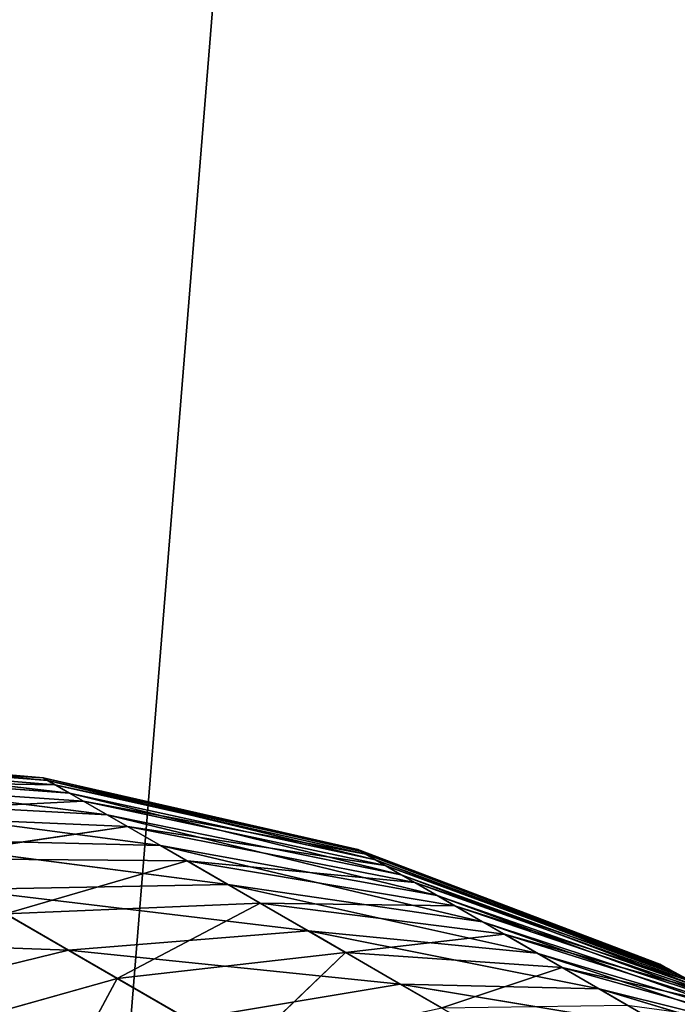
# Model space of a CAD drawing. Extents: x 604 to 1164, y 0 to 1306.
# Tile 250 of 256: x 894 to 902, y 421 to 433. Entities that reach past the tile are written whole.
import ezdxf

# ---------------------------------------------------------------- set-up
doc = ezdxf.new("R2010")
doc.units = 0
doc.header["$LTSCALE"] = 25.4
doc.layers.get('0').update_dxf_attribs({"color": 13, "linetype": 'CONTINUOUS'})

# ---------------------------------------------------------------- blocks, each defined once
blk = doc.blocks.new('MIST-8942_STL')
at = {"color": 7}
for p, q in [((293.67, 118.815, 886.709), (294.695, 114.689, 884.8)), ((293.67, 118.815, 886.709), (294.695, 114.689, 884.8)), ((291.781, 117.282, 885.619), (294.695, 114.689, 884.8)), ((291.781, 117.282, 885.619), (294.695, 114.689, 884.8)), ((294.695, 114.689, 884.8), (296.246, 115.948, 885.695)), ((294.695, 114.689, 884.8), (296.246, 115.948, 885.695)), ((296.246, 115.948, 885.695), (297.515, 111.89, 884.48)), ((296.246, 115.948, 885.695), (297.515, 111.89, 884.48)), ((293.316, 113.188, 884.003), (294.695, 114.689, 884.8)), ((293.316, 113.188, 884.003), (294.695, 114.689, 884.8)), ((294.695, 114.689, 884.8), (296.46, 110.742, 883.871)), ((294.695, 114.689, 884.8), (296.46, 110.742, 883.871)), ((294.695, 114.689, 884.8), (297.515, 111.89, 884.48)), ((294.695, 114.689, 884.8), (297.515, 111.89, 884.48)), ((293.316, 113.188, 884.003), (295.558, 109.433, 883.35)), ((293.316, 113.188, 884.003), (295.558, 109.433, 883.35)), ((293.316, 113.188, 884.003), (296.46, 110.742, 883.871)), ((293.316, 113.188, 884.003), (296.46, 110.742, 883.871)), ((297.515, 111.89, 884.48), (298.701, 112.852, 885.165)), ((297.515, 111.89, 884.48), (298.701, 112.852, 885.165)), ((298.701, 112.852, 885.165), (300.187, 108.938, 884.667)), ((298.701, 112.852, 885.165), (300.187, 108.938, 884.667)), ((296.46, 110.742, 883.871), (297.515, 111.89, 884.48)), ((296.46, 110.742, 883.871), (297.515, 111.89, 884.48)), ((297.515, 111.89, 884.48), (299.475, 108.163, 884.256)), ((297.515, 111.89, 884.48), (299.475, 108.163, 884.256)), ((297.515, 111.89, 884.48), (300.187, 108.938, 884.667)), ((297.515, 111.89, 884.48), (300.187, 108.938, 884.667)), ((292.135, 111.476, 883.321), (294.825, 107.989, 882.927)), ((292.135, 111.476, 883.321), (294.825, 107.989, 882.927)), ((292.135, 111.476, 883.321), (295.558, 109.433, 883.35)), ((292.135, 111.476, 883.321), (295.558, 109.433, 883.35)), ((295.558, 109.433, 883.35), (296.46, 110.742, 883.871)), ((295.558, 109.433, 883.35), (296.46, 110.742, 883.871)), ((296.46, 110.742, 883.871), (298.865, 107.279, 883.904)), ((296.46, 110.742, 883.871), (298.865, 107.279, 883.904)), ((296.46, 110.742, 883.871), (299.475, 108.163, 884.256)), ((296.46, 110.742, 883.871), (299.475, 108.163, 884.256)), ((291.177, 109.587, 882.768), (294.279, 106.44, 882.612)), ((291.177, 109.587, 882.768), (294.279, 106.44, 882.612)), ((291.177, 109.587, 882.768), (294.825, 107.989, 882.927)), ((291.177, 109.587, 882.768), (294.825, 107.989, 882.927)), ((300.187, 108.938, 884.667), (300.988, 109.588, 885.129)), ((300.187, 108.938, 884.667), (300.988, 109.588, 885.129)), ((294.825, 107.989, 882.927), (295.558, 109.433, 883.35)), ((294.825, 107.989, 882.927), (295.558, 109.433, 883.35)), ((295.558, 109.433, 883.35), (298.371, 106.304, 883.618)), ((295.558, 109.433, 883.35), (298.371, 106.304, 883.618)), ((295.558, 109.433, 883.35), (298.865, 107.279, 883.904)), ((295.558, 109.433, 883.35), (298.865, 107.279, 883.904)), ((299.475, 108.163, 884.256), (300.187, 108.938, 884.667)), ((299.475, 108.163, 884.256), (300.187, 108.938, 884.667)), ((300.187, 108.938, 884.667), (302.302, 105.499, 885.149)), ((300.187, 108.938, 884.667), (302.302, 105.499, 885.149)), ((300.187, 108.938, 884.667), (302.661, 105.889, 885.356)), ((300.187, 108.938, 884.667), (302.661, 105.889, 885.356)), ((298.865, 107.279, 883.904), (299.475, 108.163, 884.256)), ((298.865, 107.279, 883.904), (299.475, 108.163, 884.256)), ((299.475, 108.163, 884.256), (301.996, 105.054, 884.971)), ((299.475, 108.163, 884.256), (301.996, 105.054, 884.971)), ((299.475, 108.163, 884.256), (302.302, 105.499, 885.149)), ((299.475, 108.163, 884.256), (302.302, 105.499, 885.149)), ((294.279, 106.44, 882.612), (294.825, 107.989, 882.927)), ((294.279, 106.44, 882.612), (294.825, 107.989, 882.927)), ((294.825, 107.989, 882.927), (298.002, 105.258, 883.405)), ((294.825, 107.989, 882.927), (298.002, 105.258, 883.405)), ((294.825, 107.989, 882.927), (298.371, 106.304, 883.618)), ((294.825, 107.989, 882.927), (298.371, 106.304, 883.618)), ((290.462, 107.56, 882.355), (293.928, 104.816, 882.409)), ((290.462, 107.56, 882.355), (293.928, 104.816, 882.409)), ((290.462, 107.56, 882.355), (294.279, 106.44, 882.612)), ((290.462, 107.56, 882.355), (294.279, 106.44, 882.612)), ((298.371, 106.304, 883.618), (298.865, 107.279, 883.904)), ((298.371, 106.304, 883.618), (298.865, 107.279, 883.904)), ((298.865, 107.279, 883.904), (301.747, 104.563, 884.828)), ((298.865, 107.279, 883.904), (301.747, 104.563, 884.828)), ((298.865, 107.279, 883.904), (301.996, 105.054, 884.971)), ((298.865, 107.279, 883.904), (301.996, 105.054, 884.971)), ((293.928, 104.816, 882.409), (294.279, 106.44, 882.612)), ((293.928, 104.816, 882.409), (294.279, 106.44, 882.612)), ((294.279, 106.44, 882.612), (297.765, 104.161, 883.268)), ((294.279, 106.44, 882.612), (297.765, 104.161, 883.268)), ((294.279, 106.44, 882.612), (298.002, 105.258, 883.405)), ((294.279, 106.44, 882.612), (298.002, 105.258, 883.405)), ((298.002, 105.258, 883.405), (298.371, 106.304, 883.618)), ((298.002, 105.258, 883.405), (298.371, 106.304, 883.618)), ((298.371, 106.304, 883.618), (301.561, 104.037, 884.721)), ((298.371, 106.304, 883.618), (301.561, 104.037, 884.721)), ((298.371, 106.304, 883.618), (301.747, 104.563, 884.828)), ((298.371, 106.304, 883.618), (301.747, 104.563, 884.828)), ((290.004, 105.437, 882.091), (293.782, 103.151, 882.325)), ((290.004, 105.437, 882.091), (293.782, 103.151, 882.325)), ((290.004, 105.437, 882.091), (293.928, 104.816, 882.409)), ((290.004, 105.437, 882.091), (293.928, 104.816, 882.409)), ((297.765, 104.161, 883.268), (298.002, 105.258, 883.405)), ((297.765, 104.161, 883.268), (298.002, 105.258, 883.405)), ((298.002, 105.258, 883.405), (301.442, 103.485, 884.652)), ((298.002, 105.258, 883.405), (301.442, 103.485, 884.652)), ((298.002, 105.258, 883.405), (301.561, 104.037, 884.721)), ((298.002, 105.258, 883.405), (301.561, 104.037, 884.721)), ((293.782, 103.151, 882.325), (293.928, 104.816, 882.409)), ((293.782, 103.151, 882.325), (293.928, 104.816, 882.409)), ((293.928, 104.816, 882.409), (297.666, 103.037, 883.211)), ((293.928, 104.816, 882.409), (297.666, 103.037, 883.211)), ((293.928, 104.816, 882.409), (297.765, 104.161, 883.268)), ((293.928, 104.816, 882.409), (297.765, 104.161, 883.268)), ((301.561, 104.037, 884.721), (301.747, 104.563, 884.828)), ((301.561, 104.037, 884.721), (301.747, 104.563, 884.828)), ((297.666, 103.037, 883.211), (297.765, 104.161, 883.268)), ((297.666, 103.037, 883.211), (297.765, 104.161, 883.268)), ((297.765, 104.161, 883.268), (301.392, 102.919, 884.623)), ((297.765, 104.161, 883.268), (301.392, 102.919, 884.623)), ((297.765, 104.161, 883.268), (301.442, 103.485, 884.652)), ((297.765, 104.161, 883.268), (301.442, 103.485, 884.652)), ((301.442, 103.485, 884.652), (301.561, 104.037, 884.721)), ((301.442, 103.485, 884.652), (301.561, 104.037, 884.721)), ((304.889, 102.8, 886.533), (301.561, 104.037, 884.721)), ((304.889, 102.8, 886.533), (301.561, 104.037, 884.721)), ((301.392, 102.919, 884.623), (301.442, 103.485, 884.652)), ((301.392, 102.919, 884.623), (301.442, 103.485, 884.652)), ((304.889, 102.8, 886.533), (301.442, 103.485, 884.652)), ((304.889, 102.8, 886.533), (301.442, 103.485, 884.652)), ((289.812, 103.259, 881.98), (293.842, 101.479, 882.359)), ((289.812, 103.259, 881.98), (293.842, 101.479, 882.359)), ((289.812, 103.259, 881.98), (293.782, 103.151, 882.325)), ((289.812, 103.259, 881.98), (293.782, 103.151, 882.325)), ((293.842, 101.479, 882.359), (293.782, 103.151, 882.325)), ((293.782, 103.151, 882.325), (297.707, 101.908, 883.235)), ((293.782, 103.151, 882.325), (297.707, 101.908, 883.235)), ((293.782, 103.151, 882.325), (297.666, 103.037, 883.211)), ((293.782, 103.151, 882.325), (297.666, 103.037, 883.211)), ((293.842, 101.479, 882.359), (293.782, 103.151, 882.325)), ((297.707, 101.908, 883.235), (297.666, 103.037, 883.211)), ((297.666, 103.037, 883.211), (301.413, 102.351, 884.635)), ((297.666, 103.037, 883.211), (301.413, 102.351, 884.635)), ((297.666, 103.037, 883.211), (301.392, 102.919, 884.623)), ((297.666, 103.037, 883.211), (301.392, 102.919, 884.623)), ((297.707, 101.908, 883.235), (297.666, 103.037, 883.211)), ((301.413, 102.351, 884.635), (301.392, 102.919, 884.623)), ((301.392, 102.919, 884.623), (304.889, 102.8, 886.533)), ((301.392, 102.919, 884.623), (304.889, 102.8, 886.533)), ((301.413, 102.351, 884.635), (301.392, 102.919, 884.623)), ((304.889, 102.8, 886.533), (301.413, 102.351, 884.635)), ((304.889, 102.8, 886.533), (301.413, 102.351, 884.635)), ((304.889, 102.8, 886.533), (301.503, 101.792, 884.687)), ((304.889, 102.8, 886.533), (301.503, 101.792, 884.687)), ((297.707, 101.908, 883.235), (301.413, 102.351, 884.635)), ((297.707, 101.908, 883.235), (301.413, 102.351, 884.635)), ((301.503, 101.792, 884.687), (301.413, 102.351, 884.635)), ((301.503, 101.792, 884.687), (301.413, 102.351, 884.635)), ((293.842, 101.479, 882.359), (297.707, 101.908, 883.235)), ((293.842, 101.479, 882.359), (297.707, 101.908, 883.235)), ((297.886, 100.797, 883.338), (297.707, 101.908, 883.235)), ((297.707, 101.908, 883.235), (301.503, 101.792, 884.687)), ((297.707, 101.908, 883.235), (301.503, 101.792, 884.687)), ((297.886, 100.797, 883.338), (297.707, 101.908, 883.235)), ((297.886, 100.797, 883.338), (301.503, 101.792, 884.687)), ((297.886, 100.797, 883.338), (301.503, 101.792, 884.687)), ((301.661, 101.254, 884.778), (301.503, 101.792, 884.687)), ((301.661, 101.254, 884.778), (301.503, 101.792, 884.687)), ((289.891, 101.072, 882.026), (293.842, 101.479, 882.359)), ((289.891, 101.072, 882.026), (293.842, 101.479, 882.359)), ((294.107, 99.834, 882.513), (293.842, 101.479, 882.359)), ((293.842, 101.479, 882.359), (297.886, 100.797, 883.338)), ((293.842, 101.479, 882.359), (297.886, 100.797, 883.338)), ((294.107, 99.834, 882.513), (293.842, 101.479, 882.359)), ((297.886, 100.797, 883.338), (301.661, 101.254, 884.778)), ((297.886, 100.797, 883.338), (301.661, 101.254, 884.778)), ((298.201, 99.727, 883.52), (301.661, 101.254, 884.778)), ((298.201, 99.727, 883.52), (301.661, 101.254, 884.778)), ((289.891, 101.072, 882.026), (294.107, 99.834, 882.513)), ((289.891, 101.072, 882.026), (294.107, 99.834, 882.513)), ((294.107, 99.834, 882.513), (297.886, 100.797, 883.338)), ((294.107, 99.834, 882.513), (297.886, 100.797, 883.338)), ((298.201, 99.727, 883.52), (297.886, 100.797, 883.338)), ((298.201, 99.727, 883.52), (297.886, 100.797, 883.338)), ((298.201, 99.727, 883.52), (301.884, 100.747, 884.907)), ((298.201, 99.727, 883.52), (301.884, 100.747, 884.907)), ((298.644, 98.72, 883.776), (301.884, 100.747, 884.907)), ((298.644, 98.72, 883.776), (301.884, 100.747, 884.907)), ((298.644, 98.72, 883.776), (302.167, 100.282, 885.071)), ((298.644, 98.72, 883.776), (302.167, 100.282, 885.071)), ((299.206, 97.796, 884.101), (302.167, 100.282, 885.071)), ((299.206, 97.796, 884.101), (302.167, 100.282, 885.071)), ((290.238, 98.921, 882.226), (294.107, 99.834, 882.513)), ((290.238, 98.921, 882.226), (294.107, 99.834, 882.513)), ((294.573, 98.249, 882.782), (294.107, 99.834, 882.513)), ((294.107, 99.834, 882.513), (298.201, 99.727, 883.52)), ((294.107, 99.834, 882.513), (298.201, 99.727, 883.52)), ((294.573, 98.249, 882.782), (294.107, 99.834, 882.513)), ((299.206, 97.796, 884.101), (302.505, 99.868, 885.265)), ((299.206, 97.796, 884.101), (302.505, 99.868, 885.265)), ((299.877, 96.973, 884.488), (302.505, 99.868, 885.265)), ((299.877, 96.973, 884.488), (302.505, 99.868, 885.265)), ((294.573, 98.249, 882.782), (298.201, 99.727, 883.52)), ((294.573, 98.249, 882.782), (298.201, 99.727, 883.52)), ((298.644, 98.72, 883.776), (298.201, 99.727, 883.52)), ((298.644, 98.72, 883.776), (298.201, 99.727, 883.52)), ((299.877, 96.973, 884.488), (302.89, 99.514, 885.488)), ((299.877, 96.973, 884.488), (302.89, 99.514, 885.488)), ((300.643, 96.269, 884.93), (302.89, 99.514, 885.488)), ((300.643, 96.269, 884.93), (302.89, 99.514, 885.488)), ((300.643, 96.269, 884.93), (303.315, 99.227, 885.733)), ((300.643, 96.269, 884.93), (303.315, 99.227, 885.733)), ((290.238, 98.921, 882.226), (294.573, 98.249, 882.782)), ((290.238, 98.921, 882.226), (294.573, 98.249, 882.782)), ((294.573, 98.249, 882.782), (298.644, 98.72, 883.776)), ((294.573, 98.249, 882.782), (298.644, 98.72, 883.776)), ((295.229, 96.757, 883.16), (298.644, 98.72, 883.776)), ((295.229, 96.757, 883.16), (298.644, 98.72, 883.776)), ((299.206, 97.796, 884.101), (298.644, 98.72, 883.776)), ((299.206, 97.796, 884.101), (298.644, 98.72, 883.776)), ((290.847, 96.848, 882.578), (294.573, 98.249, 882.782)), ((290.847, 96.848, 882.578), (294.573, 98.249, 882.782)), ((295.229, 96.757, 883.16), (294.573, 98.249, 882.782)), ((295.229, 96.757, 883.16), (294.573, 98.249, 882.782)), ((295.229, 96.757, 883.16), (299.206, 97.796, 884.101)), ((295.229, 96.757, 883.16), (299.206, 97.796, 884.101)), ((296.063, 95.388, 883.642), (299.206, 97.796, 884.101)), ((296.063, 95.388, 883.642), (299.206, 97.796, 884.101)), ((299.877, 96.973, 884.488), (299.206, 97.796, 884.101)), ((299.877, 96.973, 884.488), (299.206, 97.796, 884.101)), ((296.063, 95.388, 883.642), (299.877, 96.973, 884.488)), ((296.063, 95.388, 883.642), (299.877, 96.973, 884.488)), ((297.056, 94.17, 884.215), (299.877, 96.973, 884.488)), ((297.056, 94.17, 884.215), (299.877, 96.973, 884.488)), ((300.643, 96.269, 884.93), (299.877, 96.973, 884.488)), ((300.643, 96.269, 884.93), (299.877, 96.973, 884.488)), ((290.847, 96.848, 882.578), (295.229, 96.757, 883.16)), ((290.847, 96.848, 882.578), (295.229, 96.757, 883.16)), ((291.705, 94.896, 883.073), (295.229, 96.757, 883.16)), ((291.705, 94.896, 883.073), (295.229, 96.757, 883.16)), ((296.063, 95.388, 883.642), (295.229, 96.757, 883.16)), ((296.063, 95.388, 883.642), (295.229, 96.757, 883.16)), ((297.056, 94.17, 884.215), (300.643, 96.269, 884.93)), ((297.056, 94.17, 884.215), (300.643, 96.269, 884.93)), ((298.19, 93.128, 884.87), (300.643, 96.269, 884.93)), ((298.19, 93.128, 884.87), (300.643, 96.269, 884.93)), ((301.487, 95.698, 885.417), (300.643, 96.269, 884.93)), ((301.487, 95.698, 885.417), (300.643, 96.269, 884.93)), ((298.19, 93.128, 884.87), (301.487, 95.698, 885.417)), ((298.19, 93.128, 884.87), (301.487, 95.698, 885.417)), ((291.705, 94.896, 883.073), (296.063, 95.388, 883.642)), ((291.705, 94.896, 883.073), (296.063, 95.388, 883.642)), ((292.795, 93.106, 883.703), (296.063, 95.388, 883.642)), ((292.795, 93.106, 883.703), (296.063, 95.388, 883.642)), ((297.056, 94.17, 884.215), (296.063, 95.388, 883.642)), ((297.056, 94.17, 884.215), (296.063, 95.388, 883.642)), ((292.795, 93.106, 883.703), (297.056, 94.17, 884.215)), ((292.795, 93.106, 883.703), (297.056, 94.17, 884.215)), ((294.095, 91.513, 884.453), (297.056, 94.17, 884.215)), ((294.095, 91.513, 884.453), (297.056, 94.17, 884.215)), ((298.19, 93.128, 884.87), (297.056, 94.17, 884.215)), ((298.19, 93.128, 884.87), (297.056, 94.17, 884.215)), ((294.095, 91.513, 884.453), (292.795, 93.106, 883.703)), ((294.095, 91.513, 884.453), (292.795, 93.106, 883.703)), ((294.095, 91.513, 884.453), (298.19, 93.128, 884.87)), ((294.095, 91.513, 884.453), (298.19, 93.128, 884.87)), ((295.578, 90.149, 885.309), (298.19, 93.128, 884.87)), ((295.578, 90.149, 885.309), (298.19, 93.128, 884.87)), ((299.44, 92.282, 885.592), (298.19, 93.128, 884.87)), ((299.44, 92.282, 885.592), (298.19, 93.128, 884.87)), ((289.466, 90.991, 884.282), (294.095, 91.513, 884.453)), ((289.466, 90.991, 884.282), (294.095, 91.513, 884.453)), ((291.049, 89.05, 885.196), (294.095, 91.513, 884.453)), ((291.049, 89.05, 885.196), (294.095, 91.513, 884.453)), ((295.578, 90.149, 885.309), (294.095, 91.513, 884.453)), ((295.578, 90.149, 885.309), (294.095, 91.513, 884.453)), ((283.508, 4.65, 1026), (303.624, 4.65, 776.811)), ((283.508, 4.65, 1026), (303.624, 4.65, 776.811))]:
    blk.add_line(p, q, dxfattribs=at)
mesh = blk.add_polyface(dxfattribs=at)
corners = [(294.695, 114.689, 884.8), (291.781, 117.282, 885.619), (293.67, 118.815, 886.709)]
mesh.append_faces([[corners[k] for k in face] for face in [(0, 1, 2)]], dxfattribs={"color": 7})
mesh = blk.add_polyface(dxfattribs=at)
corners = [(296.246, 115.948, 885.695), (294.695, 114.689, 884.8), (293.67, 118.815, 886.709)]
mesh.append_faces([[corners[k] for k in face] for face in [(0, 1, 2)]], dxfattribs={"color": 7})
mesh = blk.add_polyface(dxfattribs=at)
corners = [(294.695, 114.689, 884.8), (293.316, 113.188, 884.003), (291.781, 117.282, 885.619)]
mesh.append_faces([[corners[k] for k in face] for face in [(0, 1, 2)]], dxfattribs={"color": 7})
mesh = blk.add_polyface(dxfattribs=at)
corners = [(297.515, 111.89, 884.48), (294.695, 114.689, 884.8), (296.246, 115.948, 885.695)]
mesh.append_faces([[corners[k] for k in face] for face in [(0, 1, 2)]], dxfattribs={"color": 7})
mesh = blk.add_polyface(dxfattribs=at)
corners = [(298.701, 112.852, 885.165), (297.515, 111.89, 884.48), (296.246, 115.948, 885.695)]
mesh.append_faces([[corners[k] for k in face] for face in [(0, 1, 2)]], dxfattribs={"color": 7})
mesh = blk.add_polyface(dxfattribs=at)
corners = [(296.46, 110.742, 883.871), (293.316, 113.188, 884.003), (294.695, 114.689, 884.8)]
mesh.append_faces([[corners[k] for k in face] for face in [(0, 1, 2)]], dxfattribs={"color": 7})
mesh = blk.add_polyface(dxfattribs=at)
corners = [(297.515, 111.89, 884.48), (296.46, 110.742, 883.871), (294.695, 114.689, 884.8)]
mesh.append_faces([[corners[k] for k in face] for face in [(0, 1, 2)]], dxfattribs={"color": 7})
mesh = blk.add_polyface(dxfattribs=at)
corners = [(295.558, 109.433, 883.35), (292.135, 111.476, 883.321), (293.316, 113.188, 884.003)]
mesh.append_faces([[corners[k] for k in face] for face in [(0, 1, 2)]], dxfattribs={"color": 7})
mesh = blk.add_polyface(dxfattribs=at)
corners = [(296.46, 110.742, 883.871), (295.558, 109.433, 883.35), (293.316, 113.188, 884.003)]
mesh.append_faces([[corners[k] for k in face] for face in [(0, 1, 2)]], dxfattribs={"color": 7})
mesh = blk.add_polyface(dxfattribs=at)
corners = [(300.187, 108.938, 884.667), (297.515, 111.89, 884.48), (298.701, 112.852, 885.165)]
mesh.append_faces([[corners[k] for k in face] for face in [(0, 1, 2)]], dxfattribs={"color": 7})
mesh = blk.add_polyface(dxfattribs=at)
corners = [(300.988, 109.588, 885.129), (300.187, 108.938, 884.667), (298.701, 112.852, 885.165)]
mesh.append_faces([[corners[k] for k in face] for face in [(0, 1, 2)]], dxfattribs={"color": 7})
mesh = blk.add_polyface(dxfattribs=at)
corners = [(299.475, 108.163, 884.256), (296.46, 110.742, 883.871), (297.515, 111.89, 884.48)]
mesh.append_faces([[corners[k] for k in face] for face in [(0, 1, 2)]], dxfattribs={"color": 7})
mesh = blk.add_polyface(dxfattribs=at)
corners = [(300.187, 108.938, 884.667), (299.475, 108.163, 884.256), (297.515, 111.89, 884.48)]
mesh.append_faces([[corners[k] for k in face] for face in [(0, 1, 2)]], dxfattribs={"color": 7})
mesh = blk.add_polyface(dxfattribs=at)
corners = [(294.825, 107.989, 882.927), (291.177, 109.587, 882.768), (292.135, 111.476, 883.321)]
mesh.append_faces([[corners[k] for k in face] for face in [(0, 1, 2)]], dxfattribs={"color": 7})
mesh = blk.add_polyface(dxfattribs=at)
corners = [(295.558, 109.433, 883.35), (294.825, 107.989, 882.927), (292.135, 111.476, 883.321)]
mesh.append_faces([[corners[k] for k in face] for face in [(0, 1, 2)]], dxfattribs={"color": 7})
mesh = blk.add_polyface(dxfattribs=at)
corners = [(298.865, 107.279, 883.904), (295.558, 109.433, 883.35), (296.46, 110.742, 883.871)]
mesh.append_faces([[corners[k] for k in face] for face in [(0, 1, 2)]], dxfattribs={"color": 7})
mesh = blk.add_polyface(dxfattribs=at)
corners = [(299.475, 108.163, 884.256), (298.865, 107.279, 883.904), (296.46, 110.742, 883.871)]
mesh.append_faces([[corners[k] for k in face] for face in [(0, 1, 2)]], dxfattribs={"color": 7})
mesh = blk.add_polyface(dxfattribs=at)
corners = [(294.279, 106.44, 882.612), (290.462, 107.56, 882.355), (291.177, 109.587, 882.768)]
mesh.append_faces([[corners[k] for k in face] for face in [(0, 1, 2)]], dxfattribs={"color": 7})
mesh = blk.add_polyface(dxfattribs=at)
corners = [(294.825, 107.989, 882.927), (294.279, 106.44, 882.612), (291.177, 109.587, 882.768)]
mesh.append_faces([[corners[k] for k in face] for face in [(0, 1, 2)]], dxfattribs={"color": 7})
mesh = blk.add_polyface(dxfattribs=at)
corners = [(302.661, 105.889, 885.356), (300.187, 108.938, 884.667), (300.988, 109.588, 885.129)]
mesh.append_faces([[corners[k] for k in face] for face in [(0, 1, 2)]], dxfattribs={"color": 7})
mesh = blk.add_polyface(dxfattribs=at)
corners = [(298.371, 106.304, 883.618), (294.825, 107.989, 882.927), (295.558, 109.433, 883.35)]
mesh.append_faces([[corners[k] for k in face] for face in [(0, 1, 2)]], dxfattribs={"color": 7})
mesh = blk.add_polyface(dxfattribs=at)
corners = [(298.865, 107.279, 883.904), (298.371, 106.304, 883.618), (295.558, 109.433, 883.35)]
mesh.append_faces([[corners[k] for k in face] for face in [(0, 1, 2)]], dxfattribs={"color": 7})
mesh = blk.add_polyface(dxfattribs=at)
corners = [(302.302, 105.499, 885.149), (299.475, 108.163, 884.256), (300.187, 108.938, 884.667)]
mesh.append_faces([[corners[k] for k in face] for face in [(0, 1, 2)]], dxfattribs={"color": 7})
mesh = blk.add_polyface(dxfattribs=at)
corners = [(302.661, 105.889, 885.356), (302.302, 105.499, 885.149), (300.187, 108.938, 884.667)]
mesh.append_faces([[corners[k] for k in face] for face in [(0, 1, 2)]], dxfattribs={"color": 7})
mesh = blk.add_polyface(dxfattribs=at)
corners = [(301.996, 105.054, 884.971), (298.865, 107.279, 883.904), (299.475, 108.163, 884.256)]
mesh.append_faces([[corners[k] for k in face] for face in [(0, 1, 2)]], dxfattribs={"color": 7})
mesh = blk.add_polyface(dxfattribs=at)
corners = [(302.302, 105.499, 885.149), (301.996, 105.054, 884.971), (299.475, 108.163, 884.256)]
mesh.append_faces([[corners[k] for k in face] for face in [(0, 1, 2)]], dxfattribs={"color": 7})
mesh = blk.add_polyface(dxfattribs=at)
corners = [(298.002, 105.258, 883.405), (294.279, 106.44, 882.612), (294.825, 107.989, 882.927)]
mesh.append_faces([[corners[k] for k in face] for face in [(0, 1, 2)]], dxfattribs={"color": 7})
mesh = blk.add_polyface(dxfattribs=at)
corners = [(298.371, 106.304, 883.618), (298.002, 105.258, 883.405), (294.825, 107.989, 882.927)]
mesh.append_faces([[corners[k] for k in face] for face in [(0, 1, 2)]], dxfattribs={"color": 7})
mesh = blk.add_polyface(dxfattribs=at)
corners = [(293.928, 104.816, 882.409), (290.004, 105.437, 882.091), (290.462, 107.56, 882.355)]
mesh.append_faces([[corners[k] for k in face] for face in [(0, 1, 2)]], dxfattribs={"color": 7})
mesh = blk.add_polyface(dxfattribs=at)
corners = [(294.279, 106.44, 882.612), (293.928, 104.816, 882.409), (290.462, 107.56, 882.355)]
mesh.append_faces([[corners[k] for k in face] for face in [(0, 1, 2)]], dxfattribs={"color": 7})
mesh = blk.add_polyface(dxfattribs=at)
corners = [(301.747, 104.563, 884.828), (298.371, 106.304, 883.618), (298.865, 107.279, 883.904)]
mesh.append_faces([[corners[k] for k in face] for face in [(0, 1, 2)]], dxfattribs={"color": 7})
mesh = blk.add_polyface(dxfattribs=at)
corners = [(301.996, 105.054, 884.971), (301.747, 104.563, 884.828), (298.865, 107.279, 883.904)]
mesh.append_faces([[corners[k] for k in face] for face in [(0, 1, 2)]], dxfattribs={"color": 7})
mesh = blk.add_polyface(dxfattribs=at)
corners = [(297.765, 104.161, 883.268), (293.928, 104.816, 882.409), (294.279, 106.44, 882.612)]
mesh.append_faces([[corners[k] for k in face] for face in [(0, 1, 2)]], dxfattribs={"color": 7})
mesh = blk.add_polyface(dxfattribs=at)
corners = [(298.002, 105.258, 883.405), (297.765, 104.161, 883.268), (294.279, 106.44, 882.612)]
mesh.append_faces([[corners[k] for k in face] for face in [(0, 1, 2)]], dxfattribs={"color": 7})
mesh = blk.add_polyface(dxfattribs=at)
corners = [(301.561, 104.037, 884.721), (298.002, 105.258, 883.405), (298.371, 106.304, 883.618)]
mesh.append_faces([[corners[k] for k in face] for face in [(0, 1, 2)]], dxfattribs={"color": 7})
mesh = blk.add_polyface(dxfattribs=at)
corners = [(301.747, 104.563, 884.828), (301.561, 104.037, 884.721), (298.371, 106.304, 883.618)]
mesh.append_faces([[corners[k] for k in face] for face in [(0, 1, 2)]], dxfattribs={"color": 7})
mesh = blk.add_polyface(dxfattribs=at)
corners = [(293.782, 103.151, 882.325), (289.812, 103.259, 881.98), (290.004, 105.437, 882.091)]
mesh.append_faces([[corners[k] for k in face] for face in [(0, 1, 2)]], dxfattribs={"color": 7})
mesh = blk.add_polyface(dxfattribs=at)
corners = [(293.928, 104.816, 882.409), (293.782, 103.151, 882.325), (290.004, 105.437, 882.091)]
mesh.append_faces([[corners[k] for k in face] for face in [(0, 1, 2)]], dxfattribs={"color": 7})
mesh = blk.add_polyface(dxfattribs=at)
corners = [(301.442, 103.485, 884.652), (297.765, 104.161, 883.268), (298.002, 105.258, 883.405)]
mesh.append_faces([[corners[k] for k in face] for face in [(0, 1, 2)]], dxfattribs={"color": 7})
mesh = blk.add_polyface(dxfattribs=at)
corners = [(301.561, 104.037, 884.721), (301.442, 103.485, 884.652), (298.002, 105.258, 883.405)]
mesh.append_faces([[corners[k] for k in face] for face in [(0, 1, 2)]], dxfattribs={"color": 7})
mesh = blk.add_polyface(dxfattribs=at)
corners = [(297.666, 103.037, 883.211), (293.782, 103.151, 882.325), (293.928, 104.816, 882.409)]
mesh.append_faces([[corners[k] for k in face] for face in [(0, 1, 2)]], dxfattribs={"color": 7})
mesh = blk.add_polyface(dxfattribs=at)
corners = [(297.765, 104.161, 883.268), (297.666, 103.037, 883.211), (293.928, 104.816, 882.409)]
mesh.append_faces([[corners[k] for k in face] for face in [(0, 1, 2)]], dxfattribs={"color": 7})
mesh = blk.add_polyface(dxfattribs=at)
corners = [(304.889, 102.8, 886.533), (301.561, 104.037, 884.721), (301.747, 104.563, 884.828)]
mesh.append_faces([[corners[k] for k in face] for face in [(0, 1, 2)]], dxfattribs={"color": 7})
mesh = blk.add_polyface(dxfattribs=at)
corners = [(301.392, 102.919, 884.623), (297.666, 103.037, 883.211), (297.765, 104.161, 883.268)]
mesh.append_faces([[corners[k] for k in face] for face in [(0, 1, 2)]], dxfattribs={"color": 7})
mesh = blk.add_polyface(dxfattribs=at)
corners = [(301.442, 103.485, 884.652), (301.392, 102.919, 884.623), (297.765, 104.161, 883.268)]
mesh.append_faces([[corners[k] for k in face] for face in [(0, 1, 2)]], dxfattribs={"color": 7})
mesh = blk.add_polyface(dxfattribs=at)
corners = [(304.889, 102.8, 886.533), (301.442, 103.485, 884.652), (301.561, 104.037, 884.721)]
mesh.append_faces([[corners[k] for k in face] for face in [(0, 1, 2)]], dxfattribs={"color": 7})
mesh = blk.add_polyface(dxfattribs=at)
corners = [(304.889, 102.8, 886.533), (301.392, 102.919, 884.623), (301.442, 103.485, 884.652)]
mesh.append_faces([[corners[k] for k in face] for face in [(0, 1, 2)]], dxfattribs={"color": 7})
mesh = blk.add_polyface(dxfattribs=at)
corners = [(293.842, 101.479, 882.359), (289.891, 101.072, 882.026), (289.812, 103.259, 881.98)]
mesh.append_faces([[corners[k] for k in face] for face in [(0, 1, 2)]], dxfattribs={"color": 7})
mesh = blk.add_polyface(dxfattribs=at)
corners = [(293.842, 101.479, 882.359), (289.812, 103.259, 881.98), (293.782, 103.151, 882.325)]
mesh.append_faces([[corners[k] for k in face] for face in [(0, 1, 2)]], dxfattribs={"color": 7})
mesh = blk.add_polyface(dxfattribs=at)
corners = [(297.707, 101.908, 883.235), (293.842, 101.479, 882.359), (293.782, 103.151, 882.325)]
mesh.append_faces([[corners[k] for k in face] for face in [(0, 1, 2)]], dxfattribs={"color": 7})
mesh = blk.add_polyface(dxfattribs=at)
corners = [(297.707, 101.908, 883.235), (293.782, 103.151, 882.325), (297.666, 103.037, 883.211)]
mesh.append_faces([[corners[k] for k in face] for face in [(0, 1, 2)]], dxfattribs={"color": 7})
mesh = blk.add_polyface(dxfattribs=at)
corners = [(301.413, 102.351, 884.635), (297.707, 101.908, 883.235), (297.666, 103.037, 883.211)]
mesh.append_faces([[corners[k] for k in face] for face in [(0, 1, 2)]], dxfattribs={"color": 7})
mesh = blk.add_polyface(dxfattribs=at)
corners = [(301.413, 102.351, 884.635), (297.666, 103.037, 883.211), (301.392, 102.919, 884.623)]
mesh.append_faces([[corners[k] for k in face] for face in [(0, 1, 2)]], dxfattribs={"color": 7})
mesh = blk.add_polyface(dxfattribs=at)
corners = [(304.889, 102.8, 886.533), (301.413, 102.351, 884.635), (301.392, 102.919, 884.623)]
mesh.append_faces([[corners[k] for k in face] for face in [(0, 1, 2)]], dxfattribs={"color": 7})
mesh = blk.add_polyface(dxfattribs=at)
corners = [(304.889, 102.8, 886.533), (301.503, 101.792, 884.687), (301.413, 102.351, 884.635)]
mesh.append_faces([[corners[k] for k in face] for face in [(0, 1, 2)]], dxfattribs={"color": 7})
mesh = blk.add_polyface(dxfattribs=at)
corners = [(304.889, 102.8, 886.533), (301.661, 101.254, 884.778), (301.503, 101.792, 884.687)]
mesh.append_faces([[corners[k] for k in face] for face in [(0, 1, 2)]], dxfattribs={"color": 7})
mesh = blk.add_polyface(dxfattribs=at)
corners = [(301.503, 101.792, 884.687), (297.707, 101.908, 883.235), (301.413, 102.351, 884.635)]
mesh.append_faces([[corners[k] for k in face] for face in [(0, 1, 2)]], dxfattribs={"color": 7})
mesh = blk.add_polyface(dxfattribs=at)
corners = [(297.886, 100.797, 883.338), (293.842, 101.479, 882.359), (297.707, 101.908, 883.235)]
mesh.append_faces([[corners[k] for k in face] for face in [(0, 1, 2)]], dxfattribs={"color": 7})
mesh = blk.add_polyface(dxfattribs=at)
corners = [(301.503, 101.792, 884.687), (297.886, 100.797, 883.338), (297.707, 101.908, 883.235)]
mesh.append_faces([[corners[k] for k in face] for face in [(0, 1, 2)]], dxfattribs={"color": 7})
mesh = blk.add_polyface(dxfattribs=at)
corners = [(301.661, 101.254, 884.778), (297.886, 100.797, 883.338), (301.503, 101.792, 884.687)]
mesh.append_faces([[corners[k] for k in face] for face in [(0, 1, 2)]], dxfattribs={"color": 7})
mesh = blk.add_polyface(dxfattribs=at)
corners = [(294.107, 99.834, 882.513), (289.891, 101.072, 882.026), (293.842, 101.479, 882.359)]
mesh.append_faces([[corners[k] for k in face] for face in [(0, 1, 2)]], dxfattribs={"color": 7})
mesh = blk.add_polyface(dxfattribs=at)
corners = [(297.886, 100.797, 883.338), (294.107, 99.834, 882.513), (293.842, 101.479, 882.359)]
mesh.append_faces([[corners[k] for k in face] for face in [(0, 1, 2)]], dxfattribs={"color": 7})
mesh = blk.add_polyface(dxfattribs=at)
corners = [(301.661, 101.254, 884.778), (298.201, 99.727, 883.52), (297.886, 100.797, 883.338)]
mesh.append_faces([[corners[k] for k in face] for face in [(0, 1, 2)]], dxfattribs={"color": 7})
mesh = blk.add_polyface(dxfattribs=at)
corners = [(301.884, 100.747, 884.907), (298.201, 99.727, 883.52), (301.661, 101.254, 884.778)]
mesh.append_faces([[corners[k] for k in face] for face in [(0, 1, 2)]], dxfattribs={"color": 7})
mesh = blk.add_polyface(dxfattribs=at)
corners = [(294.107, 99.834, 882.513), (290.238, 98.921, 882.226), (289.891, 101.072, 882.026)]
mesh.append_faces([[corners[k] for k in face] for face in [(0, 1, 2)]], dxfattribs={"color": 7})
mesh = blk.add_polyface(dxfattribs=at)
corners = [(298.201, 99.727, 883.52), (294.107, 99.834, 882.513), (297.886, 100.797, 883.338)]
mesh.append_faces([[corners[k] for k in face] for face in [(0, 1, 2)]], dxfattribs={"color": 7})
mesh = blk.add_polyface(dxfattribs=at)
corners = [(301.884, 100.747, 884.907), (298.644, 98.72, 883.776), (298.201, 99.727, 883.52)]
mesh.append_faces([[corners[k] for k in face] for face in [(0, 1, 2)]], dxfattribs={"color": 7})
mesh = blk.add_polyface(dxfattribs=at)
corners = [(302.167, 100.282, 885.071), (298.644, 98.72, 883.776), (301.884, 100.747, 884.907)]
mesh.append_faces([[corners[k] for k in face] for face in [(0, 1, 2)]], dxfattribs={"color": 7})
mesh = blk.add_polyface(dxfattribs=at)
corners = [(302.167, 100.282, 885.071), (299.206, 97.796, 884.101), (298.644, 98.72, 883.776)]
mesh.append_faces([[corners[k] for k in face] for face in [(0, 1, 2)]], dxfattribs={"color": 7})
mesh = blk.add_polyface(dxfattribs=at)
corners = [(302.505, 99.868, 885.265), (299.206, 97.796, 884.101), (302.167, 100.282, 885.071)]
mesh.append_faces([[corners[k] for k in face] for face in [(0, 1, 2)]], dxfattribs={"color": 7})
mesh = blk.add_polyface(dxfattribs=at)
corners = [(294.573, 98.249, 882.782), (290.238, 98.921, 882.226), (294.107, 99.834, 882.513)]
mesh.append_faces([[corners[k] for k in face] for face in [(0, 1, 2)]], dxfattribs={"color": 7})
mesh = blk.add_polyface(dxfattribs=at)
corners = [(298.201, 99.727, 883.52), (294.573, 98.249, 882.782), (294.107, 99.834, 882.513)]
mesh.append_faces([[corners[k] for k in face] for face in [(0, 1, 2)]], dxfattribs={"color": 7})
mesh = blk.add_polyface(dxfattribs=at)
corners = [(302.505, 99.868, 885.265), (299.877, 96.973, 884.488), (299.206, 97.796, 884.101)]
mesh.append_faces([[corners[k] for k in face] for face in [(0, 1, 2)]], dxfattribs={"color": 7})
mesh = blk.add_polyface(dxfattribs=at)
corners = [(302.89, 99.514, 885.488), (299.877, 96.973, 884.488), (302.505, 99.868, 885.265)]
mesh.append_faces([[corners[k] for k in face] for face in [(0, 1, 2)]], dxfattribs={"color": 7})
mesh = blk.add_polyface(dxfattribs=at)
corners = [(298.644, 98.72, 883.776), (294.573, 98.249, 882.782), (298.201, 99.727, 883.52)]
mesh.append_faces([[corners[k] for k in face] for face in [(0, 1, 2)]], dxfattribs={"color": 7})
mesh = blk.add_polyface(dxfattribs=at)
corners = [(302.89, 99.514, 885.488), (300.643, 96.269, 884.93), (299.877, 96.973, 884.488)]
mesh.append_faces([[corners[k] for k in face] for face in [(0, 1, 2)]], dxfattribs={"color": 7})
mesh = blk.add_polyface(dxfattribs=at)
corners = [(303.315, 99.227, 885.733), (300.643, 96.269, 884.93), (302.89, 99.514, 885.488)]
mesh.append_faces([[corners[k] for k in face] for face in [(0, 1, 2)]], dxfattribs={"color": 7})
mesh = blk.add_polyface(dxfattribs=at)
corners = [(303.315, 99.227, 885.733), (301.487, 95.698, 885.417), (300.643, 96.269, 884.93)]
mesh.append_faces([[corners[k] for k in face] for face in [(0, 1, 2)]], dxfattribs={"color": 7})
mesh = blk.add_polyface(dxfattribs=at)
corners = [(294.573, 98.249, 882.782), (290.847, 96.848, 882.578), (290.238, 98.921, 882.226)]
mesh.append_faces([[corners[k] for k in face] for face in [(0, 1, 2)]], dxfattribs={"color": 7})
mesh = blk.add_polyface(dxfattribs=at)
corners = [(298.644, 98.72, 883.776), (295.229, 96.757, 883.16), (294.573, 98.249, 882.782)]
mesh.append_faces([[corners[k] for k in face] for face in [(0, 1, 2)]], dxfattribs={"color": 7})
mesh = blk.add_polyface(dxfattribs=at)
corners = [(299.206, 97.796, 884.101), (295.229, 96.757, 883.16), (298.644, 98.72, 883.776)]
mesh.append_faces([[corners[k] for k in face] for face in [(0, 1, 2)]], dxfattribs={"color": 7})
mesh = blk.add_polyface(dxfattribs=at)
corners = [(295.229, 96.757, 883.16), (290.847, 96.848, 882.578), (294.573, 98.249, 882.782)]
mesh.append_faces([[corners[k] for k in face] for face in [(0, 1, 2)]], dxfattribs={"color": 7})
mesh = blk.add_polyface(dxfattribs=at)
corners = [(299.206, 97.796, 884.101), (296.063, 95.388, 883.642), (295.229, 96.757, 883.16)]
mesh.append_faces([[corners[k] for k in face] for face in [(0, 1, 2)]], dxfattribs={"color": 7})
mesh = blk.add_polyface(dxfattribs=at)
corners = [(299.877, 96.973, 884.488), (296.063, 95.388, 883.642), (299.206, 97.796, 884.101)]
mesh.append_faces([[corners[k] for k in face] for face in [(0, 1, 2)]], dxfattribs={"color": 7})
mesh = blk.add_polyface(dxfattribs=at)
corners = [(299.877, 96.973, 884.488), (297.056, 94.17, 884.215), (296.063, 95.388, 883.642)]
mesh.append_faces([[corners[k] for k in face] for face in [(0, 1, 2)]], dxfattribs={"color": 7})
mesh = blk.add_polyface(dxfattribs=at)
corners = [(300.643, 96.269, 884.93), (297.056, 94.17, 884.215), (299.877, 96.973, 884.488)]
mesh.append_faces([[corners[k] for k in face] for face in [(0, 1, 2)]], dxfattribs={"color": 7})
mesh = blk.add_polyface(dxfattribs=at)
corners = [(295.229, 96.757, 883.16), (291.705, 94.896, 883.073), (290.847, 96.848, 882.578)]
mesh.append_faces([[corners[k] for k in face] for face in [(0, 1, 2)]], dxfattribs={"color": 7})
mesh = blk.add_polyface(dxfattribs=at)
corners = [(296.063, 95.388, 883.642), (291.705, 94.896, 883.073), (295.229, 96.757, 883.16)]
mesh.append_faces([[corners[k] for k in face] for face in [(0, 1, 2)]], dxfattribs={"color": 7})
mesh = blk.add_polyface(dxfattribs=at)
corners = [(300.643, 96.269, 884.93), (298.19, 93.128, 884.87), (297.056, 94.17, 884.215)]
mesh.append_faces([[corners[k] for k in face] for face in [(0, 1, 2)]], dxfattribs={"color": 7})
mesh = blk.add_polyface(dxfattribs=at)
corners = [(301.487, 95.698, 885.417), (298.19, 93.128, 884.87), (300.643, 96.269, 884.93)]
mesh.append_faces([[corners[k] for k in face] for face in [(0, 1, 2)]], dxfattribs={"color": 7})
mesh = blk.add_polyface(dxfattribs=at)
corners = [(301.487, 95.698, 885.417), (299.44, 92.282, 885.592), (298.19, 93.128, 884.87)]
mesh.append_faces([[corners[k] for k in face] for face in [(0, 1, 2)]], dxfattribs={"color": 7})
mesh = blk.add_polyface(dxfattribs=at)
corners = [(296.063, 95.388, 883.642), (292.795, 93.106, 883.703), (291.705, 94.896, 883.073)]
mesh.append_faces([[corners[k] for k in face] for face in [(0, 1, 2)]], dxfattribs={"color": 7})
mesh = blk.add_polyface(dxfattribs=at)
corners = [(297.056, 94.17, 884.215), (292.795, 93.106, 883.703), (296.063, 95.388, 883.642)]
mesh.append_faces([[corners[k] for k in face] for face in [(0, 1, 2)]], dxfattribs={"color": 7})
mesh = blk.add_polyface(dxfattribs=at)
corners = [(297.056, 94.17, 884.215), (294.095, 91.513, 884.453), (292.795, 93.106, 883.703)]
mesh.append_faces([[corners[k] for k in face] for face in [(0, 1, 2)]], dxfattribs={"color": 7})
mesh = blk.add_polyface(dxfattribs=at)
corners = [(298.19, 93.128, 884.87), (294.095, 91.513, 884.453), (297.056, 94.17, 884.215)]
mesh.append_faces([[corners[k] for k in face] for face in [(0, 1, 2)]], dxfattribs={"color": 7})
mesh = blk.add_polyface(dxfattribs=at)
corners = [(294.095, 91.513, 884.453), (289.466, 90.991, 884.282), (292.795, 93.106, 883.703)]
mesh.append_faces([[corners[k] for k in face] for face in [(0, 1, 2)]], dxfattribs={"color": 7})
mesh = blk.add_polyface(dxfattribs=at)
corners = [(298.19, 93.128, 884.87), (295.578, 90.149, 885.309), (294.095, 91.513, 884.453)]
mesh.append_faces([[corners[k] for k in face] for face in [(0, 1, 2)]], dxfattribs={"color": 7})
mesh = blk.add_polyface(dxfattribs=at)
corners = [(299.44, 92.282, 885.592), (295.578, 90.149, 885.309), (298.19, 93.128, 884.87)]
mesh.append_faces([[corners[k] for k in face] for face in [(0, 1, 2)]], dxfattribs={"color": 7})
mesh = blk.add_polyface(dxfattribs=at)
corners = [(294.095, 91.513, 884.453), (291.049, 89.05, 885.196), (289.466, 90.991, 884.282)]
mesh.append_faces([[corners[k] for k in face] for face in [(0, 1, 2)]], dxfattribs={"color": 7})
mesh = blk.add_polyface(dxfattribs=at)
corners = [(295.578, 90.149, 885.309), (291.049, 89.05, 885.196), (294.095, 91.513, 884.453)]
mesh.append_faces([[corners[k] for k in face] for face in [(0, 1, 2)]], dxfattribs={"color": 7})
mesh = blk.add_polyface(dxfattribs=at)
corners = [(283.508, 4.65, 1026), (303.624, 4.65, 776.811), (263.391, 4.65, 776.811)]
mesh.append_faces([[corners[k] for k in face] for face in [(0, 1, 2)]], dxfattribs={"color": 7})
mesh = blk.add_polyface(dxfattribs=at)
corners = [(283.508, 4.65, 1026), (417.124, 4.65, 814.702), (381.499, 4.65, 796.005)]
mesh.append_faces([[corners[k] for k in face] for face in [(0, 1, 2)]], dxfattribs={"color": 7})
mesh = blk.add_polyface(dxfattribs=at)
corners = [(283.508, 4.65, 1026), (381.499, 4.65, 796.005), (343.336, 4.65, 783.265)]
mesh.append_faces([[corners[k] for k in face] for face in [(0, 1, 2)]], dxfattribs={"color": 7})
mesh = blk.add_polyface(dxfattribs=at)
corners = [(283.508, 4.65, 1026), (343.336, 4.65, 783.265), (303.624, 4.65, 776.811)]
mesh.append_faces([[corners[k] for k in face] for face in [(0, 1, 2)]], dxfattribs={"color": 7})
mesh = blk.add_polyface(dxfattribs=at)
corners = [(283.508, 4.65, 1026), (500.014, 4.65, 901), (477.159, 4.65, 867.889)]
mesh.append_faces([[corners[k] for k in face] for face in [(0, 1, 2)]], dxfattribs={"color": 7})
mesh = blk.add_polyface(dxfattribs=at)
corners = [(283.508, 4.65, 1026), (477.159, 4.65, 867.889), (449.288, 4.65, 838.872)]
mesh.append_faces([[corners[k] for k in face] for face in [(0, 1, 2)]], dxfattribs={"color": 7})
mesh = blk.add_polyface(dxfattribs=at)
corners = [(283.508, 4.65, 1026), (449.288, 4.65, 838.872), (417.124, 4.65, 814.702)]
mesh.append_faces([[corners[k] for k in face] for face in [(0, 1, 2)]], dxfattribs={"color": 7})

msp = doc.modelspace()

# ---------------------------------------------------------------- block references
at = {"color": 0, "extrusion": (0, -1, -3.82857e-16)}
msp.add_blockref('MIST-8942_STL', (600.607, 682.573, -1306), dxfattribs=at)

doc.saveas('drawing.dxf')
